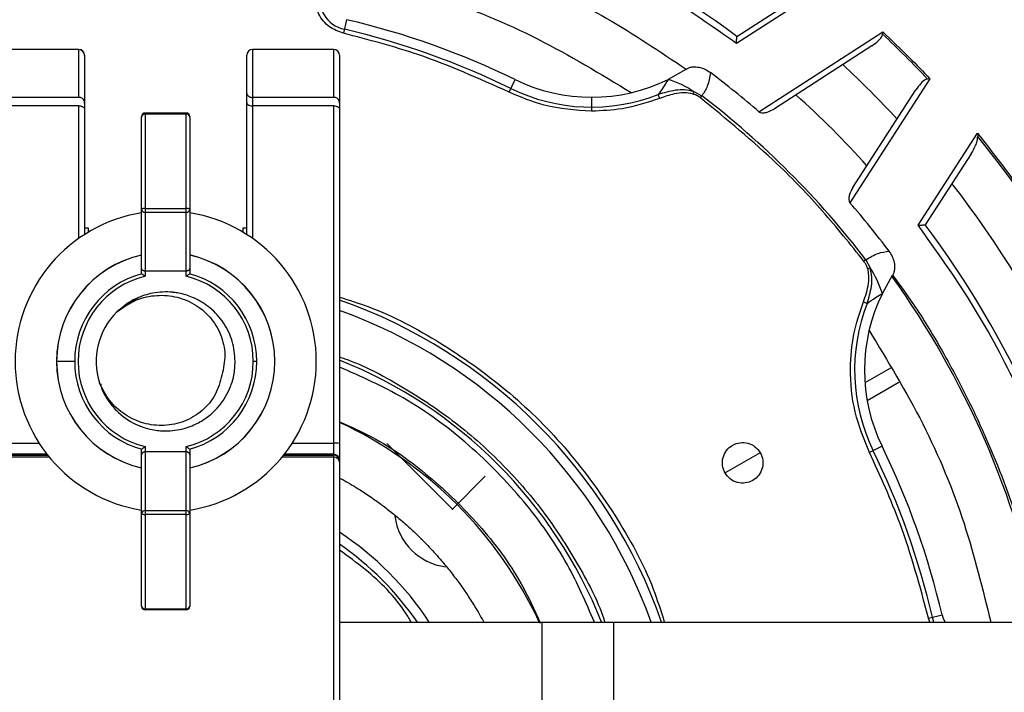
# Model space of a CAD drawing. Header units: millimetres. Extents: x -266 to 52, y 0 to 423.
# Tile 20 of 25: x -98 to -13, y 310 to 368. Entities that reach past the tile are written whole.
import ezdxf

# ---------------------------------------------------------------- set-up
doc = ezdxf.new("R2010")
doc.units = ezdxf.units.MM
doc.header["$PDSIZE"] = -1

msp = doc.modelspace()

# ---------------------------------------------------------------- linework, layer by layer
at = {"color": 7, "linetype": 'Continuous', "lineweight": 25}
for p, q in [((-28.267, 371.099), (-36.205, 365.971)), ((-36.183, 366.581), (-30.035, 370.552)), ((-69.855, 368.034), (-70.129, 366.858)), ((-34.267, 360.08), (-23.573, 366.989)), ((-23.573, 366.989), (-23.592, 366.783)), ((-92.971, 365.458), (-99.971, 365.458)), ((-92.971, 361.322), (-92.971, 365.458)), ((-70.971, 365.458), (-77.971, 365.458)), ((-77.971, 365.458), (-77.971, 349.148)), ((-70.971, 361.322), (-70.971, 365.458)), ((-24.526, 365.777), (-32.94, 360.343)), ((-92.471, 364.958), (-92.471, 349.484)), ((-78.471, 349.484), (-78.471, 364.958)), ((-70.471, 364.958), (-70.471, 252.029)), ((-40.58, 363.741), (-42.095, 362.882)), ((-40.58, 363.741), (-40.491, 363.798)), ((-55.827, 361.775), (-55.298, 362.86)), ((-19.511, 362.927), (-26.42, 352.233)), ((-19.511, 362.927), (-19.717, 362.909)), ((-92.971, 361.322), (-99.971, 361.322)), ((-70.971, 361.322), (-77.971, 361.322)), ((-48.719, 361.34), (-48.719, 360.133)), ((-42.83, 361.241), (-42.958, 361.57)), ((-39.956, 361.615), (-39.892, 361.827)), ((-39.892, 361.827), (-39.196, 361.462)), ((-39.325, 361.294), (-39.196, 361.462)), ((-26.158, 353.561), (-20.723, 361.974)), ((-92.971, 360.595), (-99.971, 360.595)), ((-92.971, 349.148), (-92.971, 360.595)), ((-70.971, 360.595), (-77.971, 360.595)), ((-70.971, 264.001), (-70.971, 360.595)), ((-87.546, 346.121), (-87.546, 359.676)), ((-83.696, 359.976), (-87.246, 359.976)), ((-87.246, 359.976), (-87.246, 345.88)), ((-83.696, 359.891), (-87.246, 359.891)), ((-83.696, 345.88), (-83.696, 359.976)), ((-83.396, 359.676), (-83.396, 346.121)), ((-20.529, 350.295), (-15.401, 358.233)), ((-15.401, 358.233), (-15.386, 357.956)), ((-15.948, 356.465), (-19.919, 350.318)), ((-87.246, 351.738), (-83.696, 351.738)), ((-83.696, 351.401), (-87.246, 351.401)), ((-92.121, 350.029), (-92.471, 350.029)), ((-92.121, 349.7), (-92.121, 350.029)), ((-78.471, 350.029), (-78.821, 350.029)), ((-78.821, 350.029), (-78.821, 349.7)), ((-25.038, 347.304), (-25.206, 347.176)), ((-25.038, 347.304), (-24.674, 346.609)), ((-83.696, 346.329), (-87.246, 346.329)), ((-24.885, 346.544), (-24.674, 346.609)), ((-23.618, 344.405), (-22.728, 345.969)), ((-87.838, 344.024), (-89.449, 342.949)), ((-25.259, 343.671), (-24.93, 343.542)), ((-93.325, 338.529), (-94.885, 338.529)), ((-77.617, 338.529), (-77.909, 338.529)), ((-22.901, 337.962), (-25.12, 336.681)), ((-24.932, 335.173), (-22.205, 336.748)), ((-99.971, 331.476), (-96.391, 331.476)), ((-74.551, 331.476), (-70.971, 331.476)), ((-87.546, 317.382), (-87.546, 330.938)), ((-87.246, 331.179), (-87.246, 317.082)), ((-83.696, 330.729), (-87.246, 330.729)), ((-83.696, 317.082), (-83.696, 331.179)), ((-83.396, 330.938), (-83.396, 317.382)), ((-34.159, 330.654), (-37.19, 328.904)), ((-23.641, 331.203), (-24.725, 330.673)), ((-95.707, 330.515), (-99.971, 330.515)), ((-99.971, 330.442), (-95.649, 330.442)), ((-95.5, 330.257), (-99.971, 330.257)), ((-70.971, 330.257), (-75.442, 330.257)), ((-75.293, 330.442), (-70.971, 330.442)), ((-70.971, 330.515), (-75.235, 330.515)), ((-87.246, 325.657), (-83.696, 325.657)), ((-83.696, 325.32), (-87.246, 325.32)), ((-87.246, 317.167), (-83.696, 317.167)), ((-83.696, 317.082), (-87.246, 317.082)), ((-19.642, 316.371), (-18.467, 316.645)), ((-19.509, 316.029), (-19.642, 316.371)), ((-19.164, 316.029), (-19.298, 316.451)), ((-70.471, 316.029), (52.029, 316.029)), ((-53.008, 316.029), (-53.008, 286.029)), ((-46.808, 316.029), (-46.808, 286.029))]:
    msp.add_line(p, q, dxfattribs=at)
at = {"color": 7, "linetype": 'Continuous'}
for q in [(-66.398, 331.453), (-57.885, 328.616)]:
    msp.add_line((-60.722, 325.778), q, dxfattribs=at)
at = {"color": 7, "linetype": 'Continuous', "lineweight": 25, "flags": 128}
for points in [[(-87.246, 351.738), (-87.305, 351.736), (-87.361, 351.731), (-87.413, 351.722), (-87.458, 351.711), (-87.495, 351.697), (-87.523, 351.681), (-87.54, 351.663), (-87.546, 351.645)], [(-83.396, 351.645), (-83.402, 351.663), (-83.419, 351.681), (-83.447, 351.697), (-83.484, 351.711), (-83.529, 351.722), (-83.581, 351.731), (-83.637, 351.736), (-83.696, 351.738)], [(-87.546, 325.413), (-87.54, 325.395), (-87.523, 325.378), (-87.495, 325.362), (-87.458, 325.348), (-87.413, 325.336), (-87.361, 325.327), (-87.305, 325.322), (-87.246, 325.32)], [(-83.696, 325.32), (-83.637, 325.322), (-83.581, 325.327), (-83.529, 325.336), (-83.484, 325.348), (-83.447, 325.362), (-83.419, 325.378), (-83.402, 325.395), (-83.396, 325.413)], [(-18.467, 316.645), (-18.363, 316.326), (-18.209, 316.029)]]:
    msp.add_lwpolyline(points, dxfattribs=at)
at = {"color": 7, "linetype": 'Continuous', "lineweight": 25}
for centre, radius, start, end in [((-85.471, 301.029), 121.894, 7.06858, 172.93142), ((-85.471, 301.029), 121.889, 7.06888, 172.93112), ((-85.471, 301.029), 108.524, 7.94474, 172.05526), ((-85.471, 301.029), 104.454, 19.74972, 70.25028), ((-85.471, 301.029), 103.6, 19.74972, 70.25028), ((-85.471, 301.029), 82.015, 53.06051, 78.5), ((-69.402, 369.981), 2.854, 168.5, 256.88126), ((-85.471, 301.029), 68.8, 63.9875, 76.88126), ((-85.471, 301.029), 67.946, 63.9875, 76.88126), ((-85.471, 301.029), 90.292, 43.26136, 46.73864), ((-92.971, 364.958), 0.5, 0, 90), ((-92.97, 364.948), 0.499, 0.10943, 90.10901), ((-77.971, 364.958), 0.5, 90, 180), ((-70.971, 364.958), 0.5, 0, 90), ((-85.471, 301.029), 86.015, 42.78844, 47.21156), ((-48.719, 376.34), 15, 243.9875, 296.20459), ((-45.028, 353.928), 9.422, 56.964, 71.86463), ((-85.471, 301.029), 78.159, 49.07098, 53.02131), ((-48.719, 376.34), 15.854, 243.9875, 291.30812), ((-85.471, 301.029), 76.115, 37.4421, 52.5579), ((-85.471, 301.029), 81.376, 41.95139, 48.04861), ((-87.246, 359.676), 0.3, 90, 180), ((-87.282, 359.625), 0.268, 82.21793, 169.12734), ((-83.696, 359.676), 0.3, 0, 90), ((-83.66, 359.625), 0.268, 10.87266, 97.78207), ((-85.471, 301.029), 90.292, 11.50967, 39.08547), ((-85.471, 301.029), 86.015, 11.5, 37.91668), ((-85.471, 301.029), 78.159, 36.97869, 40.92902), ((-85.471, 338.529), 13, 99.18457, 260.81543), ((-87.271, 351.676), 0.276, 186.49447, 275.27677), ((-83.671, 351.676), 0.276, 264.72323, 353.50553), ((-85.471, 338.529), 13, 279.18457, 80.81543), ((-85.471, 301.029), 82.015, 11.5, 36.93949), ((-85.471, 338.529), 9.422, 102.74125, 257.30255), ((-85.471, 338.529), 9.414, 102.73309, 257.26691), ((-85.471, 338.529), 9.422, 282.74922, 77.28594), ((-85.471, 338.529), 9.414, 282.73309, 77.26691), ((-85.471, 338.529), 7.854, 105.26006, 254.73994), ((-85.471, 338.529), 7.562, 103.57579, 256.42421), ((-85.471, 338.529), 7.562, 283.57579, 76.42421), ((-85.471, 338.529), 7.854, 285.26006, 74.73994), ((-32.572, 341.472), 9.422, 18.13537, 33.036), ((-85.471, 301.029), 77.077, 11.5, 35.58317), ((-10.16, 337.781), 15, 153.79541, 206.0125), ((-85.471, 301.029), 45.354, 19.31338, 70.68662), ((-10.16, 337.781), 15.854, 158.69188, 206.0125), ((-85.471, 338.529), 6, 134.62466, 197.8445), ((-85.471, 301.029), 44.5, 19.69899, 70.30101), ((-85.471, 301.029), 40.5, 21.73846, 68.26154), ((-85.471, 301.029), 35.563, 24.94778, 65.05222), ((-70.846, 327.881), 3.597, 84.01335, 91.98909), ((-85.471, 301.029), 67.946, 13.11874, 26.0125), ((-85.471, 301.029), 68.8, 13.11874, 26.0125), ((-70.97, 330.016), 0.499, 0.10943, 90.10901), ((-70.97, 329.942), 0.499, 0.10943, 90.10901), ((-70.928, 329.799), 0.46, 6.53834, 95.30548), ((-87.271, 325.382), 0.276, 84.72323, 173.50553), ((-83.671, 325.382), 0.276, 6.49447, 95.27677), ((-60.722, 325.778), 5, 187.07176, 263.22193), ((-85.471, 301.029), 27.25, 33.39849, 56.60151), ((-85.471, 301.029), 26.396, 34.62886, 55.37114), ((-87.246, 317.382), 0.3, 180, 270), ((-87.282, 317.433), 0.268, 190.87266, 277.78207), ((-83.696, 317.382), 0.3, 270, 0), ((-83.66, 317.433), 0.268, 262.21793, 349.12734)]:
    msp.add_arc(centre, radius, start, end, dxfattribs=at)
for points, knots in [([(-85.471, 407.721), (-88.671, 407.638), (-95.178, 407.468), (-105.01, 406.067), (-114.957, 403.743), (-124.876, 400.366), (-134.607, 395.938), (-143.988, 390.465), (-152.853, 383.995), (-161.048, 376.607), (-168.436, 368.412), (-174.907, 359.547), (-180.377, 350.165), (-184.818, 340.435), (-188.147, 330.511), (-190.199, 322.358), (-190.804, 317.504), (-190.988, 316.029)], [0, 0, 0, 0, 0.062943, 0.128004, 0.194999, 0.263694, 0.333813, 0.405038, 0.477022, 0.549391, 0.621759, 0.693743, 0.764969, 0.835088, 0.903783, 0.970777, 1, 1, 1, 1]), ([(20.046, 316.029), (19.862, 317.504), (19.257, 322.358), (17.205, 330.511), (13.876, 340.435), (9.435, 350.165), (3.965, 359.547), (-2.506, 368.412), (-9.894, 376.607), (-18.089, 383.995), (-26.954, 390.465), (-36.335, 395.938), (-46.066, 400.366), (-55.985, 403.743), (-65.932, 406.067), (-75.764, 407.468), (-82.271, 407.638), (-85.471, 407.721)], [0, 0, 0, 0, 0.029223, 0.096217, 0.164912, 0.235031, 0.306257, 0.378241, 0.450609, 0.522978, 0.594962, 0.666187, 0.736306, 0.805001, 0.871996, 0.937057, 1, 1, 1, 1]), ([(-50.055, 399.671), (-46.911, 398.442), (-40.57, 395.964), (-31.514, 391.065), (-22.856, 385.296), (-14.766, 378.631), (-7.41, 371.222), (-0.876, 363.191), (4.749, 354.666), (9.535, 345.761), (11.965, 339.534), (13.171, 336.445)], [0, 0, 0, 0, 0.109606, 0.221, 0.3337, 0.44719, 0.560921, 0.672343, 0.78298, 0.89235, 1, 1, 1, 1]), ([(-36.205, 365.971), (-38.99, 367.931), (-44.574, 371.86), (-53.156, 376.027), (-61.397, 379.085), (-66.617, 380.301), (-69.22, 380.907)], [0, 0, 0, 0, 0.279296, 0.560147, 0.780681, 1, 1, 1, 1]), ([(-70.129, 366.858), (-70.554, 367.013), (-71.432, 367.335), (-72.276, 368.39), (-72.658, 369.551), (-72.581, 370.272), (-72.544, 370.621)], [0, 0, 0, 0, 0.271546, 0.561847, 0.788271, 1, 1, 1, 1]), ([(-55.827, 361.775), (-58.421, 362.941), (-63.054, 365.023), (-67.967, 366.297), (-70.129, 366.858)], [0, 0, 0, 0, 0.559976, 1, 1, 1, 1]), ([(-36.205, 365.971), (-36.202, 366.057), (-36.198, 366.203), (-36.19, 366.368), (-36.187, 366.47), (-36.185, 366.534), (-36.183, 366.574), (-36.183, 366.579), (-36.183, 366.581)], [0, 0, 0, 0, 0.293347, 0.498995, 0.636858, 0.765174, 0.885568, 1, 1, 1, 1]), ([(-24.526, 365.777), (-24.335, 365.912), (-24.025, 366.13), (-23.739, 366.451), (-23.619, 366.655), (-23.6, 366.744), (-23.592, 366.783)], [0, 0, 0, 0, 0.499821, 0.807724, 0.917322, 1, 1, 1, 1]), ([(-23.573, 366.989), (-22.797, 366.248), (-21.413, 364.925), (-20.092, 363.538), (-19.511, 362.927)], [0, 0, 0, 0, 0.559985, 1, 1, 1, 1]), ([(-40.491, 363.798), (-40.414, 363.837), (-40.251, 363.919), (-39.89, 363.981), (-39.435, 363.948), (-38.913, 363.775), (-38.612, 363.572), (-38.457, 363.467)], [0, 0, 0, 0, 0.118966, 0.25073, 0.5003, 0.742547, 1, 1, 1, 1]), ([(-42.095, 362.882), (-42.248, 362.632), (-42.521, 362.185), (-42.825, 361.758), (-42.958, 361.57)], [0, 0, 0, 0, 0.560345, 1, 1, 1, 1]), ([(-38.457, 363.467), (-38.52, 363.062), (-38.634, 362.334), (-39.024, 361.729), (-39.196, 361.462)], [0, 0, 0, 0, 0.558165, 1, 1, 1, 1]), ([(-19.717, 362.909), (-19.764, 362.897), (-19.994, 362.84), (-20.343, 362.497), (-20.587, 362.161), (-20.723, 361.974)], [0, 0, 0, 0, 0.100633, 0.500803, 1, 1, 1, 1]), ([(-92.471, 360.839), (-92.478, 360.939), (-92.487, 361.065), (-92.609, 361.202), (-92.698, 361.263), (-92.799, 361.301), (-92.895, 361.32), (-92.946, 361.321), (-92.971, 361.322)], [0, 0, 0, 0, 0.498082, 0.630758, 0.749054, 0.874724, 0.938588, 1, 1, 1, 1]), ([(-78.471, 361.67), (-78.463, 361.624), (-78.449, 361.537), (-78.354, 361.44), (-78.256, 361.382), (-78.167, 361.348), (-78.071, 361.326), (-78.004, 361.324), (-77.971, 361.322)], [0, 0, 0, 0, 0.2656, 0.499237, 0.627658, 0.753629, 0.877569, 1, 1, 1, 1]), ([(-70.471, 360.839), (-70.478, 360.939), (-70.487, 361.065), (-70.609, 361.202), (-70.698, 361.263), (-70.799, 361.301), (-70.895, 361.32), (-70.946, 361.321), (-70.971, 361.322)], [0, 0, 0, 0, 0.498082, 0.630758, 0.749054, 0.874724, 0.938588, 1, 1, 1, 1]), ([(-48.719, 360.133), (-50.099, 360.222), (-52.563, 360.382), (-54.83, 361.349), (-55.827, 361.775)], [0, 0, 0, 0, 0.559911, 1, 1, 1, 1]), ([(-42.83, 361.241), (-43.903, 360.886), (-45.819, 360.253), (-47.833, 360.17), (-48.719, 360.133)], [0, 0, 0, 0, 0.559936, 1, 1, 1, 1]), ([(-39.892, 361.827), (-40.154, 361.888), (-40.674, 362.009), (-41.726, 361.94), (-42.468, 361.717), (-42.958, 361.57)], [0, 0, 0, 0, 0.257475, 0.509955, 1, 1, 1, 1]), ([(-39.956, 361.615), (-40.211, 361.664), (-40.748, 361.767), (-41.735, 361.625), (-42.417, 361.386), (-42.83, 361.241)], [0, 0, 0, 0, 0.262949, 0.554534, 1, 1, 1, 1]), ([(-39.325, 361.294), (-39.433, 361.369), (-39.63, 361.503), (-39.855, 361.58), (-39.956, 361.615)], [0, 0, 0, 0, 0.5534459, 1, 1, 1, 1]), ([(-25.206, 347.176), (-26.375, 348.634), (-28.713, 351.55), (-33.335, 356.382), (-37.053, 359.431), (-39.325, 361.294)], [0, 0, 0, 0, 0.28002, 0.560138, 1, 1, 1, 1]), ([(-92.971, 360.595), (-92.925, 360.593), (-92.827, 360.589), (-92.691, 360.553), (-92.571, 360.494), (-92.487, 360.414), (-92.476, 360.353), (-92.471, 360.323)], [0, 0, 0, 0, 0.166884, 0.350031, 0.545339, 0.779004, 1, 1, 1, 1]), ([(-78.471, 360.884), (-78.463, 360.843), (-78.445, 360.761), (-78.314, 360.664), (-78.144, 360.605), (-78.026, 360.598), (-77.971, 360.595)], [0, 0, 0, 0, 0.289453, 0.587921, 0.805841, 1, 1, 1, 1]), ([(-70.971, 360.595), (-70.925, 360.593), (-70.827, 360.589), (-70.691, 360.553), (-70.571, 360.494), (-70.487, 360.414), (-70.476, 360.353), (-70.471, 360.323)], [0, 0, 0, 0, 0.1668837, 0.350031, 0.5453392, 0.7790036, 1, 1, 1, 1]), ([(-34.267, 360.08), (-34.246, 360.065), (-34.202, 360.033), (-34.082, 359.993), (-33.862, 359.983), (-33.445, 360.064), (-33.141, 360.231), (-32.94, 360.343)], [0, 0, 0, 0, 0.050919, 0.108484, 0.251384, 0.502479, 1, 1, 1, 1]), ([(-15.948, 356.465), (-15.815, 356.695), (-15.611, 357.048), (-15.42, 357.555), (-15.397, 357.828), (-15.386, 357.956)], [0, 0, 0, 0, 0.498586, 0.763933, 1, 1, 1, 1]), ([(-15.401, 358.233), (-13.741, 356.088), (-10.412, 351.786), (-6.17, 344.786), (-2.326, 337.006), (0.956, 328.443), (2.429, 322.199), (3.163, 319.087)], [0, 0, 0, 0, 0.185963, 0.372892, 0.560277, 0.780846, 1, 1, 1, 1]), ([(-26.158, 353.561), (-26.269, 353.359), (-26.436, 353.055), (-26.518, 352.637), (-26.506, 352.417), (-26.466, 352.297), (-26.435, 352.253), (-26.42, 352.233)], [0, 0, 0, 0, 0.498415, 0.748646, 0.893658, 0.950791, 1, 1, 1, 1]), ([(-20.529, 350.295), (-20.443, 350.298), (-20.298, 350.302), (-20.132, 350.31), (-20.03, 350.313), (-19.966, 350.315), (-19.926, 350.317), (-19.922, 350.318), (-19.919, 350.318)], [0, 0, 0, 0, 0.293265, 0.498994, 0.636827, 0.765134, 0.885537, 1, 1, 1, 1]), ([(-5.593, 317.281), (-6.391, 320.591), (-7.991, 327.229), (-11.685, 336.024), (-15.856, 343.762), (-18.974, 348.122), (-20.529, 350.295)], [0, 0, 0, 0, 0.279296, 0.560147, 0.780681, 1, 1, 1, 1]), ([(-25.038, 347.304), (-24.693, 347.52), (-24.081, 347.905), (-23.352, 348.001), (-23.033, 348.043)], [0, 0, 0, 0, 0.562922, 1, 1, 1, 1]), ([(-22.728, 345.97), (-22.685, 346.049), (-22.599, 346.209), (-22.514, 346.584), (-22.549, 347.055), (-22.727, 347.59), (-22.929, 347.889), (-23.033, 348.043)], [0, 0, 0, 0, 0.121919, 0.244985, 0.513671, 0.749865, 1, 1, 1, 1]), ([(-24.885, 346.544), (-24.93, 346.671), (-25.01, 346.896), (-25.146, 347.091), (-25.206, 347.176)], [0, 0, 0, 0, 0.56559, 1, 1, 1, 1]), ([(-87.246, 346.329), (-87.266, 346.33), (-87.308, 346.333), (-87.369, 346.35), (-87.426, 346.376), (-87.486, 346.422), (-87.536, 346.491), (-87.543, 346.549), (-87.546, 346.578)], [0, 0, 0, 0, 0.112201, 0.231328, 0.360088, 0.500633, 0.750277, 1, 1, 1, 1]), ([(-87.538, 346.106), (-87.541, 346.109), (-87.545, 346.113), (-87.546, 346.118), (-87.546, 346.121)], [0, 0, 0, 0, 0.559979, 1, 1, 1, 1]), ([(-87.246, 345.88), (-87.281, 345.907), (-87.342, 345.956), (-87.429, 346.023), (-87.501, 346.078), (-87.526, 346.097), (-87.538, 346.106)], [0, 0, 0, 0, 0.2857, 0.500089, 0.767966, 1, 1, 1, 1]), ([(-83.396, 346.578), (-83.399, 346.549), (-83.406, 346.491), (-83.456, 346.422), (-83.516, 346.376), (-83.573, 346.35), (-83.634, 346.333), (-83.676, 346.33), (-83.696, 346.329)], [0, 0, 0, 0, 0.249883, 0.499375, 0.639906, 0.76866, 0.887789, 1, 1, 1, 1]), ([(-83.404, 346.106), (-83.416, 346.097), (-83.441, 346.078), (-83.513, 346.023), (-83.6, 345.956), (-83.661, 345.907), (-83.696, 345.88)], [0, 0, 0, 0, 0.2320176, 0.4999117, 0.714266, 1, 1, 1, 1]), ([(-83.396, 346.121), (-83.396, 346.118), (-83.397, 346.112), (-83.402, 346.108), (-83.404, 346.106)], [0, 0, 0, 0, 0.560023, 1, 1, 1, 1]), ([(-25.259, 343.671), (-25.164, 343.93), (-24.971, 344.453), (-24.804, 345.219), (-24.752, 345.931), (-24.843, 346.348), (-24.885, 346.544)], [0, 0, 0, 0, 0.2809812, 0.5671387, 0.7967488, 1, 1, 1, 1]), ([(-24.93, 343.542), (-24.783, 344.033), (-24.56, 344.775), (-24.491, 345.827), (-24.612, 346.347), (-24.674, 346.609)], [0, 0, 0, 0, 0.490722, 0.7429357, 1, 1, 1, 1]), ([(-22.728, 345.97), (-22.009, 344.982), (-20.421, 342.802), (-18.356, 339.307), (-16.368, 335.616), (-14.074, 330.696), (-11.642, 324.348), (-10.402, 319.068), (-9.782, 316.428)], [0, 0, 0, 0, 0.112782, 0.248852, 0.374279, 0.499752, 0.74986, 1, 1, 1, 1]), ([(-79.471, 338.529), (-79.521, 339.117), (-79.622, 340.292), (-80.411, 341.902), (-81.552, 343.176), (-82.559, 343.804), (-83.472, 344.204), (-84.08, 344.388), (-84.66, 344.476), (-85.413, 344.558), (-86.52, 344.511), (-87.644, 344.146), (-88.701, 343.631), (-89.233, 343.182), (-89.686, 342.8)], [0, 0, 0, 0, 0.124945, 0.249854, 0.374691, 0.48596, 0.499552, 0.587656, 0.620174, 0.624603, 0.749468, 0.852503, 0.874589, 1, 1, 1, 1]), ([(-89.686, 342.8), (-89.203, 343.149), (-88.236, 343.848), (-86.475, 344.298), (-84.678, 344.212), (-82.989, 343.572), (-81.594, 342.421), (-80.651, 340.887), (-80.239, 339.105), (-80.488, 337.937), (-80.612, 337.353)], [0, 0, 0, 0, 0.125089, 0.25019, 0.375153, 0.500183, 0.625107, 0.750082, 0.875113, 1, 1, 1, 1]), ([(-24.93, 343.542), (-24.69, 343.711), (-24.262, 344.013), (-23.815, 344.285), (-23.618, 344.405)], [0, 0, 0, 0, 0.559616, 1, 1, 1, 1]), ([(-70.471, 344.081), (-69.617, 343.814), (-66.576, 342.864), (-61.687, 340.222), (-55.989, 336.202), (-50.874, 331.198), (-46.616, 325.39), (-43.757, 320.234), (-42.735, 316.985), (-42.435, 316.029)], [0, 0, 0, 0, 0.065262, 0.232317, 0.402326, 0.573406, 0.751682, 0.926937, 1, 1, 1, 1]), ([(-24.725, 330.673), (-25.195, 331.823), (-26.145, 334.145), (-26.47, 337.658), (-26.183, 340.884), (-25.565, 342.747), (-25.259, 343.671)], [0, 0, 0, 0, 0.277604, 0.560507, 0.782325, 1, 1, 1, 1]), ([(-24.763, 341.209), (-23.15, 338.554), (-19.923, 333.246), (-16.397, 324.755), (-14.962, 318.883), (-14.264, 316.029)], [0, 0, 0, 0, 0.339453, 0.678906, 1, 1, 1, 1]), ([(-91.093, 336.627), (-91.072, 336.494), (-90.997, 336.019), (-90.699, 335.565), (-90.275, 334.907), (-89.564, 334.043), (-88.594, 333.354), (-87.881, 333.033), (-87.768, 332.986), (-87.724, 332.968), (-87.619, 332.926), (-87.262, 332.793), (-86.537, 332.596), (-85.329, 332.476), (-84.148, 332.636), (-83.034, 333.018), (-82.116, 333.509), (-80.9, 334.505), (-80.224, 335.517), (-79.922, 336.247), (-79.91, 336.277), (-79.871, 336.373), (-79.738, 336.73), (-79.53, 337.458), (-79.493, 338.136), (-79.471, 338.529)], [0, 0, 0, 0, 0.023802, 0.085199, 0.09351, 0.163352, 0.283074, 0.300553, 0.302527, 0.304813, 0.30895, 0.322775, 0.372593, 0.442189, 0.537564, 0.581815, 0.65155, 0.721509, 0.860414, 0.861091, 0.862259, 0.866068, 0.879578, 0.93013, 1, 1, 1, 1]), ([(-70.471, 338.917), (-70.321, 338.868), (-68.486, 338.264), (-65.171, 336.481), (-60.621, 333.53), (-56.494, 329.878), (-52.86, 325.737), (-49.933, 321.175), (-48.184, 317.908), (-47.603, 316.126), (-47.571, 316.029)], [0, 0, 0, 0, 0.014245, 0.174068, 0.33644, 0.502688, 0.668823, 0.8311, 0.99085, 1, 1, 1, 1]), ([(-48.468, 316.029), (-49.196, 317.708), (-50.81, 321.431), (-54.485, 326.598), (-59.24, 331.472), (-64.6, 335.44), (-68.603, 337.219), (-70.471, 338.049)], [0, 0, 0, 0, 0.171324, 0.379865, 0.589973, 0.808697, 1, 1, 1, 1]), ([(-80.612, 337.353), (-80.769, 336.773), (-81.084, 335.615), (-82.276, 334.222), (-83.819, 333.284), (-85.593, 332.913), (-87.392, 333.115), (-89.025, 333.88), (-90.387, 335.086), (-90.917, 336.156), (-91.182, 336.691)], [0, 0, 0, 0, 0.125262, 0.25021, 0.375265, 0.500215, 0.625265, 0.750186, 0.875186, 1, 1, 1, 1]), ([(-70.471, 333.322), (-69.518, 332.901), (-66.746, 331.675), (-62.638, 328.694), (-58.29, 324.455), (-55.04, 320.139), (-53.66, 317.085), (-53.138, 315.931)], [0, 0, 0, 0, 0.124274, 0.361421, 0.600348, 0.849074, 1, 1, 1, 1]), ([(-37.19, 328.904), (-37.282, 329.116), (-37.465, 329.539), (-37.406, 330.245), (-37.1, 330.871), (-36.573, 331.334), (-35.91, 331.56), (-35.214, 331.512), (-34.571, 331.21), (-34.296, 330.84), (-34.159, 330.654)], [0, 0, 0, 0, 0.125057, 0.250005, 0.374898, 0.499788, 0.624727, 0.74977, 0.874841, 1, 1, 1, 1]), ([(-87.546, 330.938), (-87.546, 330.941), (-87.545, 330.946), (-87.54, 330.95), (-87.538, 330.952)], [0, 0, 0, 0, 0.560023, 1, 1, 1, 1]), ([(-87.246, 330.729), (-87.266, 330.728), (-87.308, 330.726), (-87.369, 330.709), (-87.426, 330.682), (-87.486, 330.636), (-87.536, 330.567), (-87.543, 330.509), (-87.546, 330.48)], [0, 0, 0, 0, 0.112359, 0.231545, 0.360262, 0.500636, 0.750278, 1, 1, 1, 1]), ([(-87.246, 331.179), (-87.282, 331.151), (-87.343, 331.103), (-87.43, 331.035), (-87.502, 330.98), (-87.527, 330.961), (-87.538, 330.952)], [0, 0, 0, 0, 0.2904733, 0.5000792, 0.7689662, 1, 1, 1, 1]), ([(-83.404, 330.952), (-83.415, 330.961), (-83.44, 330.98), (-83.512, 331.035), (-83.599, 331.103), (-83.66, 331.151), (-83.696, 331.179)], [0, 0, 0, 0, 0.231018, 0.499922, 0.709492, 1, 1, 1, 1]), ([(-83.396, 330.48), (-83.399, 330.509), (-83.406, 330.567), (-83.456, 330.636), (-83.516, 330.682), (-83.573, 330.709), (-83.634, 330.726), (-83.676, 330.728), (-83.696, 330.729)], [0, 0, 0, 0, 0.249882, 0.499372, 0.639732, 0.768442, 0.88763, 1, 1, 1, 1]), ([(-83.404, 330.952), (-83.401, 330.95), (-83.397, 330.946), (-83.396, 330.94), (-83.396, 330.938)], [0, 0, 0, 0, 0.559979, 1, 1, 1, 1]), ([(-34.159, 330.654), (-34.067, 330.443), (-33.884, 330.02), (-33.943, 329.313), (-34.249, 328.687), (-34.776, 328.225), (-35.44, 327.999), (-36.135, 328.046), (-36.778, 328.348), (-37.053, 328.719), (-37.19, 328.904)], [0, 0, 0, 0, 0.1250575, 0.2500054, 0.374898, 0.4997877, 0.624727, 0.7497697, 0.8748406, 1, 1, 1, 1]), ([(-19.642, 316.371), (-20.375, 319.119), (-21.684, 324.026), (-23.796, 328.642), (-24.725, 330.673)], [0, 0, 0, 0, 0.559976, 1, 1, 1, 1]), ([(-70.471, 328.483), (-70.345, 328.414), (-69.741, 328.082), (-68.796, 327.513), (-67.707, 326.79), (-66.778, 326.123), (-65.898, 325.444), (-65.019, 324.713), (-64.167, 323.95), (-63.562, 323.366), (-62.942, 322.742), (-62.231, 321.99), (-61.347, 320.965), (-60.527, 319.924), (-59.822, 318.956), (-59.149, 317.951), (-58.542, 316.973), (-58.182, 316.322), (-58.02, 316.029)], [0, 0, 0, 0, 0.024159, 0.115807, 0.185234, 0.243886, 0.307924, 0.371963, 0.436002, 0.500041, 0.513237, 0.58377, 0.673983, 0.740534, 0.806508, 0.87512, 0.943733, 1, 1, 1, 1]), ([(-64.273, 316.029), (-64.434, 316.298), (-65.477, 318.028), (-67.594, 320.159), (-69.723, 321.698), (-70.471, 322.238)], [0, 0, 0, 0, 0.106418, 0.686126, 1, 1, 1, 1])]:
    msp.add_open_spline(points, degree=3, knots=knots, dxfattribs=at)
for points in [[(-70.088, 376.637), (-67.454, 376.017), (-62.184, 374.779), (-54.59, 371.87), (-47.291, 368.287), (-42.797, 365.269), (-40.549, 363.76)], [(-70.957, 372.368), (-67.939, 371.632), (-61.903, 370.161), (-53.254, 366.579), (-47.946, 363.351), (-45.291, 361.737)]]:
    msp.add_open_spline(points, degree=3, dxfattribs=at)
at = {"color": 7, "linetype": 'Continuous'}
msp.add_point((-60.722, 325.778), dxfattribs=at)

doc.saveas('drawing.dxf')
